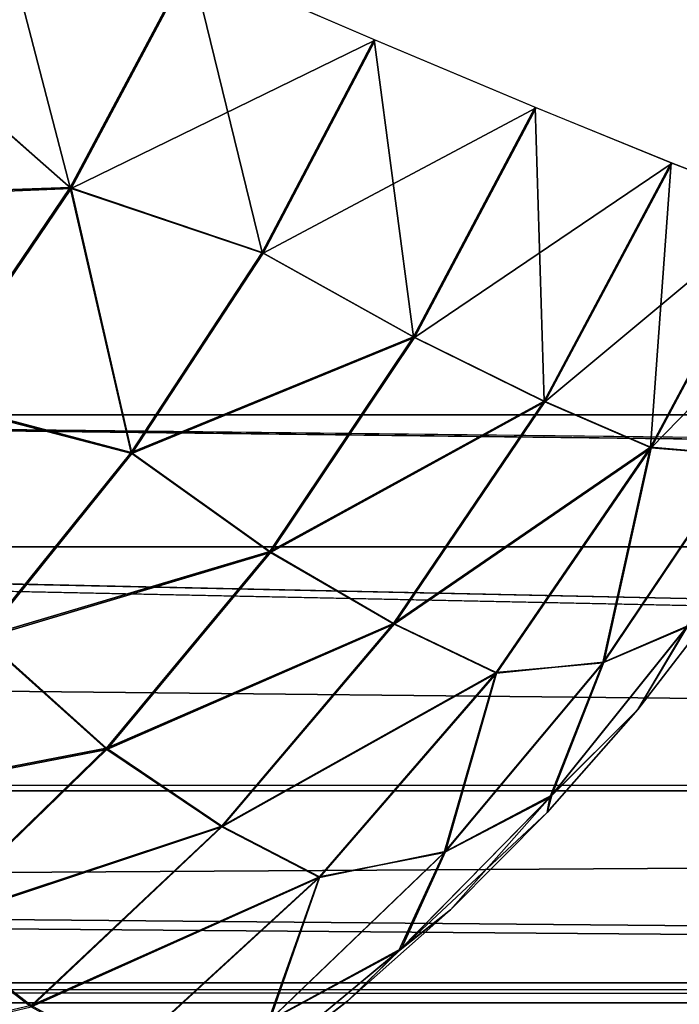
# Model space of a CAD drawing. Header units: millimetres. Extents: x -125 to 125, y -4 to 54.
# Tile 58 of 256: x -107.297 to -106.691, y -1.542 to -0.637. Entities that reach past the tile are written whole.
import ezdxf

# ---------------------------------------------------------------- set-up
doc = ezdxf.new("R2010")
doc.units = ezdxf.units.MM
doc.header["$LTSCALE"] = 65.185185
for name, color, linetype in [('10', 7, 'CONTINUOUS'), ('106', 7, 'CONTINUOUS'), ('113', 7, 'CONTINUOUS'), ('116', 7, 'CONTINUOUS'), ('169', 7, 'CONTINUOUS'), ('171', 7, 'CONTINUOUS'), ('173', 7, 'CONTINUOUS'), ('175', 7, 'CONTINUOUS'), ('18', 7, 'CONTINUOUS'), ('22', 7, 'CONTINUOUS'), ('24', 7, 'CONTINUOUS'), ('70', 7, 'CONTINUOUS'), ('77', 7, 'CONTINUOUS'), ('8', 7, 'CONTINUOUS'), ('80', 7, 'CONTINUOUS')]:
    doc.layers.add(name, color=color, linetype=linetype)

msp = doc.modelspace()

# ---------------------------------------------------------------- linework, layer by layer
at = {"layer": '10', "color": 7, "linetype": 'Continuous'}
for points in [[(123.90095, 0, -124.9), (-123.83451, -1.52181, -124.83356), (-123.90095, 0, -124.9), (123.90095, 0, -124.9)], [(123.83451, -1.52181, -124.83356), (-123.83451, -1.52181, -124.83356), (123.90095, 0, -124.9), (123.83451, -1.52181, -124.83356)]]:
    msp.add_3dface(points, dxfattribs=at)
at = {"layer": '106', "color": 7, "linetype": 'Continuous'}
for points in [[(-106.65269, -1.17086, -75.61401), (-106.72966, -1.27066, -74.38599), (-106.72966, -1.27066, -75.61401), (-106.65269, -1.17086, -75.61401)], [(-106.65269, -1.17086, -74.38599), (-106.72966, -1.27066, -74.38599), (-106.65269, -1.17086, -75.61401), (-106.65269, -1.17086, -74.38599)], [(-106.72966, -1.27066, -75.61401), (-106.81276, -1.36541, -74.38599), (-106.81276, -1.36541, -75.61401), (-106.72966, -1.27066, -75.61401)], [(-106.72966, -1.27066, -74.38599), (-106.81276, -1.36541, -74.38599), (-106.72966, -1.27066, -75.61401), (-106.72966, -1.27066, -74.38599)], [(-106.81276, -1.36541, -75.61401), (-106.90166, -1.45475, -74.38599), (-106.90166, -1.45475, -75.61401), (-106.81276, -1.36541, -75.61401)], [(-106.81276, -1.36541, -74.38599), (-106.90166, -1.45475, -74.38599), (-106.81276, -1.36541, -75.61401), (-106.81276, -1.36541, -74.38599)], [(-106.90166, -1.45475, -74.38599), (-106.99601, -1.5383, -74.38599), (-106.90166, -1.45475, -75.61401), (-106.90166, -1.45475, -74.38599)], [(-106.90166, -1.45475, -75.61401), (-106.99601, -1.5383, -74.38599), (-106.99601, -1.5383, -75.61401), (-106.90166, -1.45475, -75.61401)], [(-106.99601, -1.5383, -74.38599), (-107.09543, -1.61575, -74.38599), (-106.99601, -1.5383, -75.61401), (-106.99601, -1.5383, -74.38599)], [(-106.99601, -1.5383, -75.61401), (-107.09543, -1.61575, -74.38599), (-107.09543, -1.61575, -75.61401), (-106.99601, -1.5383, -75.61401)]]:
    msp.add_3dface(points, dxfattribs=at)
at = {"layer": '113', "color": 7, "linetype": 'Continuous'}
for points in [[(-107.40577, -0.65398, -77.29277), (-107.32665, -0.50079, -77.30264), (-107.25108, -0.79084, -77.13976), (-107.40577, -0.65398, -77.29277)], [(-107.32665, -0.50079, -77.30264), (-107.14026, -0.58255, -77.1551), (-107.25108, -0.79084, -77.13976), (-107.32665, -0.50079, -77.30264)], [(-107.25108, -0.79084, -77.13976), (-107.14026, -0.58255, -77.1551), (-107.07457, -0.85063, -76.96955), (-107.25108, -0.79084, -77.13976)], [(-107.14026, -0.58255, -77.1551), (-106.97179, -0.65511, -76.98321), (-107.07457, -0.85063, -76.96955), (-107.14026, -0.58255, -77.1551)], [(-107.49666, -0.79964, -77.27416), (-107.40577, -0.65398, -77.29277), (-107.25108, -0.79084, -77.13976), (-107.49666, -0.79964, -77.27416)], [(-107.07457, -0.85063, -76.96955), (-106.97179, -0.65511, -76.98321), (-106.93563, -0.9283, -76.77446), (-107.07457, -0.85063, -76.96955)], [(-106.97179, -0.65511, -76.98321), (-106.82389, -0.71732, -76.78969), (-106.93563, -0.9283, -76.77446), (-106.97179, -0.65511, -76.98321)], [(-106.93563, -0.9283, -76.77446), (-106.82389, -0.71732, -76.78969), (-106.81556, -0.98739, -76.56144), (-106.93563, -0.9283, -76.77446)], [(-106.82389, -0.71732, -76.78969), (-106.6989, -0.7682, -76.5776), (-106.81556, -0.98739, -76.56144), (-106.82389, -0.71732, -76.78969)], [(-106.81556, -0.98739, -76.56144), (-106.6989, -0.7682, -76.5776), (-106.7179, -1.02974, -76.33355), (-106.81556, -0.98739, -76.56144)], [(-106.6989, -0.7682, -76.5776), (-106.5988, -0.80693, -76.35028), (-106.7179, -1.02974, -76.33355), (-106.6989, -0.7682, -76.5776)], [(-107.38247, -0.98496, -77.10893), (-107.49666, -0.79964, -77.27416), (-107.25108, -0.79084, -77.13976), (-107.38247, -0.98496, -77.10893)], [(-107.38247, -0.98496, -77.10893), (-107.25108, -0.79084, -77.13976), (-107.19496, -1.03438, -76.9427), (-107.38247, -0.98496, -77.10893)], [(-107.19496, -1.03438, -76.9427), (-107.25108, -0.79084, -77.13976), (-107.07457, -0.85063, -76.96955), (-107.19496, -1.03438, -76.9427)], [(-106.7179, -1.02974, -76.33355), (-106.5988, -0.80693, -76.35028), (-106.6335, -1.03708, -76.09647), (-106.7179, -1.02974, -76.33355)], [(-107.19496, -1.03438, -76.9427), (-107.07457, -0.85063, -76.96955), (-106.93563, -0.9283, -76.77446), (-107.19496, -1.03438, -76.9427)], [(-107.0675, -1.12558, -76.74409), (-107.19496, -1.03438, -76.9427), (-106.93563, -0.9283, -76.77446), (-107.0675, -1.12558, -76.74409)], [(-107.0675, -1.12558, -76.74409), (-106.93563, -0.9283, -76.77446), (-106.81556, -0.98739, -76.56144), (-107.0675, -1.12558, -76.74409)], [(-107.33141, -1.20404, -76.90302), (-107.38247, -0.98496, -77.10893), (-107.19496, -1.03438, -76.9427), (-107.33141, -1.20404, -76.90302)], [(-106.95392, -1.19163, -76.52892), (-107.0675, -1.12558, -76.74409), (-106.81556, -0.98739, -76.56144), (-106.95392, -1.19163, -76.52892)], [(-106.95392, -1.19163, -76.52892), (-106.81556, -0.98739, -76.56144), (-106.7179, -1.02974, -76.33355), (-106.95392, -1.19163, -76.52892)], [(-106.85975, -1.23671, -76.29962), (-106.95392, -1.19163, -76.52892), (-106.7179, -1.02974, -76.33355), (-106.85975, -1.23671, -76.29962)], [(-106.85975, -1.23671, -76.29962), (-106.7179, -1.02974, -76.33355), (-106.76161, -1.22772, -76.06672), (-106.85975, -1.23671, -76.29962)], [(-106.76161, -1.22772, -76.06672), (-106.7179, -1.02974, -76.33355), (-106.6335, -1.03708, -76.09647), (-106.76161, -1.22772, -76.06672)], [(-107.33141, -1.20404, -76.90302), (-107.19496, -1.03438, -76.9427), (-107.0675, -1.12558, -76.74409), (-107.33141, -1.20404, -76.90302)], [(-106.76161, -1.22772, -76.06672), (-106.6335, -1.03708, -76.09647), (-106.68475, -1.19515, -75.82721), (-106.76161, -1.22772, -76.06672)], [(-107.2176, -1.30632, -76.69903), (-107.33141, -1.20404, -76.90302), (-107.0675, -1.12558, -76.74409), (-107.2176, -1.30632, -76.69903)], [(-107.2176, -1.30632, -76.69903), (-107.0675, -1.12558, -76.74409), (-106.95392, -1.19163, -76.52892), (-107.2176, -1.30632, -76.69903)], [(-106.65269, -1.17086, -75.61401), (-106.72966, -1.27066, -75.61401), (-106.68475, -1.19515, -75.82721), (-106.65269, -1.17086, -75.61401)], [(-107.11184, -1.37774, -76.48054), (-107.2176, -1.30632, -76.69903), (-106.95392, -1.19163, -76.52892), (-107.11184, -1.37774, -76.48054)], [(-107.11184, -1.37774, -76.48054), (-106.95392, -1.19163, -76.52892), (-106.85975, -1.23671, -76.29962), (-107.11184, -1.37774, -76.48054)], [(-106.81045, -1.35144, -75.79065), (-106.76161, -1.22772, -76.06672), (-106.68475, -1.19515, -75.82721), (-106.81045, -1.35144, -75.79065)], [(-106.72966, -1.27066, -75.61401), (-106.81045, -1.35144, -75.79065), (-106.68475, -1.19515, -75.82721), (-106.72966, -1.27066, -75.61401)], [(-107.4822, -1.35746, -76.851), (-107.33141, -1.20404, -76.90302), (-107.2176, -1.30632, -76.69903), (-107.4822, -1.35746, -76.851)], [(-106.90759, -1.40201, -76.02254), (-106.76161, -1.22772, -76.06672), (-106.81045, -1.35144, -75.79065), (-106.90759, -1.40201, -76.02254)], [(-106.90759, -1.40201, -76.02254), (-106.85975, -1.23671, -76.29962), (-106.76161, -1.22772, -76.06672), (-106.90759, -1.40201, -76.02254)], [(-107.02201, -1.42439, -76.24907), (-107.11184, -1.37774, -76.48054), (-106.85975, -1.23671, -76.29962), (-107.02201, -1.42439, -76.24907)], [(-107.02201, -1.42439, -76.24907), (-106.85975, -1.23671, -76.29962), (-106.90759, -1.40201, -76.02254), (-107.02201, -1.42439, -76.24907)], [(-106.72966, -1.27066, -75.61401), (-106.81276, -1.36541, -75.61401), (-106.81045, -1.35144, -75.79065), (-106.72966, -1.27066, -75.61401)], [(-107.38379, -1.46792, -76.63991), (-107.4822, -1.35746, -76.851), (-107.2176, -1.30632, -76.69903), (-107.38379, -1.46792, -76.63991)], [(-107.38379, -1.46792, -76.63991), (-107.2176, -1.30632, -76.69903), (-107.11184, -1.37774, -76.48054), (-107.38379, -1.46792, -76.63991)], [(-106.94935, -1.49277, -75.74274), (-106.90759, -1.40201, -76.02254), (-106.81045, -1.35144, -75.79065), (-106.94935, -1.49277, -75.74274)], [(-106.90166, -1.45475, -75.61401), (-106.94935, -1.49277, -75.74274), (-106.81045, -1.35144, -75.79065), (-106.90166, -1.45475, -75.61401)], [(-106.81276, -1.36541, -75.61401), (-106.90166, -1.45475, -75.61401), (-106.81045, -1.35144, -75.79065), (-106.81276, -1.36541, -75.61401)], [(-107.28685, -1.54284, -76.41706), (-107.38379, -1.46792, -76.63991), (-107.11184, -1.37774, -76.48054), (-107.28685, -1.54284, -76.41706)], [(-107.28685, -1.54284, -76.41706), (-107.11184, -1.37774, -76.48054), (-107.02201, -1.42439, -76.24907), (-107.28685, -1.54284, -76.41706)], [(-107.06927, -1.55737, -75.96458), (-106.90759, -1.40201, -76.02254), (-106.94935, -1.49277, -75.74274), (-107.06927, -1.55737, -75.96458)], [(-107.06927, -1.55737, -75.96458), (-107.02201, -1.42439, -76.24907), (-106.90759, -1.40201, -76.02254), (-107.06927, -1.55737, -75.96458)], [(-107.20198, -1.58967, -76.18272), (-107.28685, -1.54284, -76.41706), (-107.02201, -1.42439, -76.24907), (-107.20198, -1.58967, -76.18272)], [(-107.20198, -1.58967, -76.18272), (-107.02201, -1.42439, -76.24907), (-107.06927, -1.55737, -75.96458), (-107.20198, -1.58967, -76.18272)], [(-106.90166, -1.45475, -75.61401), (-106.99601, -1.5383, -75.61401), (-106.94935, -1.49277, -75.74274), (-106.90166, -1.45475, -75.61401)], [(-107.56367, -1.60808, -76.56759), (-107.38379, -1.46792, -76.63991), (-107.28685, -1.54284, -76.41706), (-107.56367, -1.60808, -76.56759)], [(-107.0997, -1.61734, -75.68407), (-107.06927, -1.55737, -75.96458), (-106.94935, -1.49277, -75.74274), (-107.0997, -1.61734, -75.68407)], [(-106.99601, -1.5383, -75.61401), (-107.0997, -1.61734, -75.68407), (-106.94935, -1.49277, -75.74274), (-106.99601, -1.5383, -75.61401)], [(-106.99601, -1.5383, -75.61401), (-107.09543, -1.61575, -75.61401), (-107.0997, -1.61734, -75.68407), (-106.99601, -1.5383, -75.61401)]]:
    msp.add_3dface(points, dxfattribs=at)
at = {"layer": '116', "color": 7, "linetype": 'Continuous'}
for points in [[(-107.13902, -0.58309, -72.84602), (-107.32529, -0.50139, -72.6983), (-107.4049, -0.65546, -72.70825), (-107.13902, -0.58309, -72.84602)], [(-107.25021, -0.792, -72.86142), (-107.13902, -0.58309, -72.84602), (-107.4049, -0.65546, -72.70825), (-107.25021, -0.792, -72.86142)], [(-106.97068, -0.65558, -73.01807), (-107.13902, -0.58309, -72.84602), (-107.25021, -0.792, -72.86142), (-106.97068, -0.65558, -73.01807)], [(-107.49642, -0.80191, -72.72704), (-107.25021, -0.792, -72.86142), (-107.4049, -0.65546, -72.70825), (-107.49642, -0.80191, -72.72704)], [(-107.07368, -0.85146, -73.03177), (-106.97068, -0.65558, -73.01807), (-107.25021, -0.792, -72.86142), (-107.07368, -0.85146, -73.03177)], [(-106.82293, -0.71772, -73.21173), (-106.97068, -0.65558, -73.01807), (-107.07368, -0.85146, -73.03177), (-106.82293, -0.71772, -73.21173)], [(-106.93484, -0.92898, -73.22699), (-106.82293, -0.71772, -73.21173), (-107.07368, -0.85146, -73.03177), (-106.93484, -0.92898, -73.22699)], [(-106.69811, -0.76851, -73.42394), (-106.82293, -0.71772, -73.21173), (-106.93484, -0.92898, -73.22699), (-106.69811, -0.76851, -73.42394)], [(-106.81491, -0.98793, -73.44013), (-106.69811, -0.76851, -73.42394), (-106.93484, -0.92898, -73.22699), (-106.81491, -0.98793, -73.44013)], [(-106.59819, -0.80716, -73.65136), (-106.69811, -0.76851, -73.42394), (-106.81491, -0.98793, -73.44013), (-106.59819, -0.80716, -73.65136)], [(-107.38208, -0.98665, -72.89242), (-107.25021, -0.792, -72.86142), (-107.49642, -0.80191, -72.72704), (-107.38208, -0.98665, -72.89242)], [(-107.38208, -0.98665, -72.89242), (-107.19433, -1.03553, -73.0587), (-107.25021, -0.792, -72.86142), (-107.38208, -0.98665, -72.89242)], [(-107.19433, -1.03553, -73.0587), (-107.07368, -0.85146, -73.03177), (-107.25021, -0.792, -72.86142), (-107.19433, -1.03553, -73.0587)], [(-106.7174, -1.03015, -73.66811), (-106.59819, -0.80716, -73.65136), (-106.81491, -0.98793, -73.44013), (-106.7174, -1.03015, -73.66811)], [(-106.52475, -0.83306, -73.89037), (-106.59819, -0.80716, -73.65136), (-106.7174, -1.03015, -73.66811), (-106.52475, -0.83306, -73.89037)], [(-106.63284, -1.03681, -73.90519), (-106.52475, -0.83306, -73.89037), (-106.7174, -1.03015, -73.66811), (-106.63284, -1.03681, -73.90519)], [(-107.19433, -1.03553, -73.0587), (-106.93484, -0.92898, -73.22699), (-107.07368, -0.85146, -73.03177), (-107.19433, -1.03553, -73.0587)], [(-107.06693, -1.1265, -73.25743), (-106.93484, -0.92898, -73.22699), (-107.19433, -1.03553, -73.0587), (-107.06693, -1.1265, -73.25743)], [(-107.06693, -1.1265, -73.25743), (-106.81491, -0.98793, -73.44013), (-106.93484, -0.92898, -73.22699), (-107.06693, -1.1265, -73.25743)], [(-107.33111, -1.20545, -73.09851), (-107.19433, -1.03553, -73.0587), (-107.38208, -0.98665, -72.89242), (-107.33111, -1.20545, -73.09851)], [(-106.95345, -1.19235, -73.47271), (-106.81491, -0.98793, -73.44013), (-107.06693, -1.1265, -73.25743), (-106.95345, -1.19235, -73.47271)], [(-106.95345, -1.19235, -73.47271), (-106.7174, -1.03015, -73.66811), (-106.81491, -0.98793, -73.44013), (-106.95345, -1.19235, -73.47271)], [(-106.85941, -1.23726, -73.70209), (-106.7174, -1.03015, -73.66811), (-106.95345, -1.19235, -73.47271), (-106.85941, -1.23726, -73.70209)], [(-106.85941, -1.23726, -73.70209), (-106.76064, -1.2271, -73.93483), (-106.7174, -1.03015, -73.66811), (-106.85941, -1.23726, -73.70209)], [(-106.76064, -1.2271, -73.93483), (-106.63284, -1.03681, -73.90519), (-106.7174, -1.03015, -73.66811), (-106.76064, -1.2271, -73.93483)], [(-107.33111, -1.20545, -73.09851), (-107.06693, -1.1265, -73.25743), (-107.19433, -1.03553, -73.0587), (-107.33111, -1.20545, -73.09851)], [(-106.76064, -1.2271, -73.93483), (-106.68351, -1.19376, -74.17428), (-106.63284, -1.03681, -73.90519), (-106.76064, -1.2271, -73.93483)], [(-107.2173, -1.30743, -73.30261), (-107.06693, -1.1265, -73.25743), (-107.33111, -1.20545, -73.09851), (-107.2173, -1.30743, -73.30261)], [(-107.2173, -1.30743, -73.30261), (-106.95345, -1.19235, -73.47271), (-107.06693, -1.1265, -73.25743), (-107.2173, -1.30743, -73.30261)], [(-106.72966, -1.27066, -74.38599), (-106.65269, -1.17086, -74.38599), (-106.68351, -1.19376, -74.17428), (-106.72966, -1.27066, -74.38599)], [(-107.11158, -1.37861, -73.52118), (-106.95345, -1.19235, -73.47271), (-107.2173, -1.30743, -73.30261), (-107.11158, -1.37861, -73.52118)], [(-107.11158, -1.37861, -73.52118), (-106.85941, -1.23726, -73.70209), (-106.95345, -1.19235, -73.47271), (-107.11158, -1.37861, -73.52118)], [(-106.80852, -1.34951, -74.21056), (-106.68351, -1.19376, -74.17428), (-106.76064, -1.2271, -73.93483), (-106.80852, -1.34951, -74.21056)], [(-106.80852, -1.34951, -74.21056), (-106.72966, -1.27066, -74.38599), (-106.68351, -1.19376, -74.17428), (-106.80852, -1.34951, -74.21056)], [(-107.48226, -1.35904, -73.1507), (-107.2173, -1.30743, -73.30261), (-107.33111, -1.20545, -73.09851), (-107.48226, -1.35904, -73.1507)], [(-106.90624, -1.40111, -73.97886), (-106.76064, -1.2271, -73.93483), (-106.85941, -1.23726, -73.70209), (-106.90624, -1.40111, -73.97886)], [(-106.90624, -1.40111, -73.97886), (-106.80852, -1.34951, -74.21056), (-106.76064, -1.2271, -73.93483), (-106.90624, -1.40111, -73.97886)], [(-107.02185, -1.42504, -73.75273), (-106.85941, -1.23726, -73.70209), (-107.11158, -1.37861, -73.52118), (-107.02185, -1.42504, -73.75273)], [(-107.02185, -1.42504, -73.75273), (-106.90624, -1.40111, -73.97886), (-106.85941, -1.23726, -73.70209), (-107.02185, -1.42504, -73.75273)], [(-106.81276, -1.36541, -74.38599), (-106.72966, -1.27066, -74.38599), (-106.80852, -1.34951, -74.21056), (-106.81276, -1.36541, -74.38599)], [(-107.38379, -1.46917, -73.36187), (-107.2173, -1.30743, -73.30261), (-107.48226, -1.35904, -73.1507), (-107.38379, -1.46917, -73.36187)], [(-107.38379, -1.46917, -73.36187), (-107.11158, -1.37861, -73.52118), (-107.2173, -1.30743, -73.30261), (-107.38379, -1.46917, -73.36187)], [(-106.94665, -1.49045, -74.25812), (-106.80852, -1.34951, -74.21056), (-106.90624, -1.40111, -73.97886), (-106.94665, -1.49045, -74.25812)], [(-106.94665, -1.49045, -74.25812), (-106.81276, -1.36541, -74.38599), (-106.80852, -1.34951, -74.21056), (-106.94665, -1.49045, -74.25812)], [(-106.90166, -1.45475, -74.38599), (-106.81276, -1.36541, -74.38599), (-106.94665, -1.49045, -74.25812), (-106.90166, -1.45475, -74.38599)], [(-107.28684, -1.5438, -73.58478), (-107.11158, -1.37861, -73.52118), (-107.38379, -1.46917, -73.36187), (-107.28684, -1.5438, -73.58478)], [(-107.28684, -1.5438, -73.58478), (-107.02185, -1.42504, -73.75273), (-107.11158, -1.37861, -73.52118), (-107.28684, -1.5438, -73.58478)], [(-107.0675, -1.55627, -74.03663), (-106.90624, -1.40111, -73.97886), (-107.02185, -1.42504, -73.75273), (-107.0675, -1.55627, -74.03663)], [(-107.0675, -1.55627, -74.03663), (-106.94665, -1.49045, -74.25812), (-106.90624, -1.40111, -73.97886), (-107.0675, -1.55627, -74.03663)], [(-107.20202, -1.59037, -73.81919), (-107.02185, -1.42504, -73.75273), (-107.28684, -1.5438, -73.58478), (-107.20202, -1.59037, -73.81919)], [(-107.20202, -1.59037, -73.81919), (-107.0675, -1.55627, -74.03663), (-107.02185, -1.42504, -73.75273), (-107.20202, -1.59037, -73.81919)], [(-106.99601, -1.5383, -74.38599), (-106.90166, -1.45475, -74.38599), (-106.94665, -1.49045, -74.25812), (-106.99601, -1.5383, -74.38599)], [(-107.56399, -1.60938, -73.43437), (-107.28684, -1.5438, -73.58478), (-107.38379, -1.46917, -73.36187), (-107.56399, -1.60938, -73.43437)], [(-107.09616, -1.61478, -74.31635), (-106.94665, -1.49045, -74.25812), (-107.0675, -1.55627, -74.03663), (-107.09616, -1.61478, -74.31635)], [(-107.09616, -1.61478, -74.31635), (-106.99601, -1.5383, -74.38599), (-106.94665, -1.49045, -74.25812), (-107.09616, -1.61478, -74.31635)], [(-107.09543, -1.61575, -74.38599), (-106.99601, -1.5383, -74.38599), (-107.09616, -1.61478, -74.31635), (-107.09543, -1.61575, -74.38599)]]:
    msp.add_3dface(points, dxfattribs=at)
at = {"layer": '169', "color": 7, "linetype": 'Continuous'}
for points in [[(-108.88273, -1.12132, 120.67202), (-108.51167, -1, 120.54762), (-97.6819, -1.12132, 120.58372), (-108.88273, -1.12132, 120.67202)], [(-108.51167, -1, 120.54762), (-97.08961, -1, 120.45799), (-97.6819, -1.12132, 120.58372), (-108.51167, -1, 120.54762)]]:
    msp.add_3dface(points, dxfattribs=at)
at = {"layer": '171', "color": 7, "linetype": 'Continuous'}
for points in [[(-98.48796, -1.12132, -120.58975), (-108.51167, -1, -120.54762), (-109.27197, -1.12132, -120.67526), (-98.48796, -1.12132, -120.58975)], [(-97.08961, -1, -120.45799), (-108.51167, -1, -120.54762), (-98.48796, -1.12132, -120.58975), (-97.08961, -1, -120.45799)]]:
    msp.add_3dface(points, dxfattribs=at)
at = {"layer": '173', "color": 7, "linetype": 'Continuous'}
for points in [[(-98.50569, -1.34549, -120.84075), (-120.05609, -1.12132, -120.76964), (-120.37218, -1.33224, -121.0069), (-98.50569, -1.34549, -120.84075)], [(-109.27197, -1.12132, -120.67526), (-120.05609, -1.12132, -120.76964), (-98.50569, -1.34549, -120.84075), (-109.27197, -1.12132, -120.67526)], [(-98.48796, -1.12132, -120.58975), (-109.27197, -1.12132, -120.67526), (-98.50569, -1.34549, -120.84075), (-98.48796, -1.12132, -120.58975)], [(-120.39449, -1.34552, -121.02365), (-98.50569, -1.34549, -120.84075), (-120.37218, -1.33224, -121.0069), (-120.39449, -1.34552, -121.02365)], [(-120.71445, -1.5165, -121.26387), (-98.80921, -1.54035, -121.1177), (-120.39449, -1.34552, -121.02365), (-120.71445, -1.5165, -121.26387)], [(-120.39449, -1.34552, -121.02365), (-98.80921, -1.54035, -121.1177), (-98.50569, -1.34549, -120.84075), (-120.39449, -1.34552, -121.02365)], [(-120.76455, -1.54021, -121.30146), (-98.80921, -1.54035, -121.1177), (-120.71445, -1.5165, -121.26387), (-120.76455, -1.54021, -121.30146)], [(-121.08707, -1.67558, -121.54354), (-99.13469, -1.7032, -121.41493), (-120.76455, -1.54021, -121.30146), (-121.08707, -1.67558, -121.54354)], [(-120.76455, -1.54021, -121.30146), (-99.13469, -1.7032, -121.41493), (-98.80921, -1.54035, -121.1177), (-120.76455, -1.54021, -121.30146)]]:
    msp.add_3dface(points, dxfattribs=at)
at = {"layer": '175', "color": 7, "linetype": 'Continuous'}
for points in [[(-108.88273, -1.12132, 120.67202), (-98.50569, -1.34549, 120.84075), (-120.39449, -1.34552, 121.02365), (-108.88273, -1.12132, 120.67202)], [(-108.88273, -1.12132, 120.67202), (-97.6819, -1.12132, 120.58372), (-98.50569, -1.34549, 120.84075), (-108.88273, -1.12132, 120.67202)], [(-120.39449, -1.34552, 121.02365), (-98.80921, -1.54035, 121.1177), (-120.43141, -1.36711, 121.05138), (-120.39449, -1.34552, 121.02365)], [(-98.50569, -1.34549, 120.84075), (-98.80921, -1.54035, 121.1177), (-120.39449, -1.34552, 121.02365), (-98.50569, -1.34549, 120.84075)], [(-120.43141, -1.36711, 121.05138), (-98.80921, -1.54035, 121.1177), (-120.71445, -1.5165, 121.26387), (-120.43141, -1.36711, 121.05138)], [(-98.80921, -1.54035, 121.1177), (-120.76455, -1.54021, 121.30146), (-120.71445, -1.5165, 121.26387), (-98.80921, -1.54035, 121.1177)], [(-120.76455, -1.54021, 121.30146), (-99.13469, -1.7032, 121.41493), (-120.82039, -1.56575, 121.34337), (-120.76455, -1.54021, 121.30146)], [(-98.80921, -1.54035, 121.1177), (-99.13469, -1.7032, 121.41493), (-120.76455, -1.54021, 121.30146), (-98.80921, -1.54035, 121.1177)]]:
    msp.add_3dface(points, dxfattribs=at)
at = {"layer": '18', "color": 7, "linetype": 'Continuous'}
for points in [[(-123.83451, -1.52181, -124.83356), (123.83451, -1.61564, -124.82048), (-123.83451, -1.61564, -124.82048), (-123.83451, -1.52181, -124.83356)], [(-123.83451, -1.52181, -124.83356), (123.83451, -1.52181, -124.83356), (123.83451, -1.61564, -124.82048), (-123.83451, -1.52181, -124.83356)]]:
    msp.add_3dface(points, dxfattribs=at)
at = {"layer": '22', "color": 7, "linetype": 'Continuous'}
for points in [[(123.83451, -1.52181, 124.83356), (-123.83451, -1.61564, 124.82048), (123.83451, -1.61564, 124.82048), (123.83451, -1.52181, 124.83356)], [(123.83451, -1.52181, 124.83356), (-123.83451, -1.52181, 124.83356), (-123.83451, -1.61564, 124.82048), (123.83451, -1.52181, 124.83356)]]:
    msp.add_3dface(points, dxfattribs=at)
at = {"layer": '24', "color": 7, "linetype": 'Continuous'}
for points in [[(-120.6472, -1, 119.93365), (-120.54762, -1, 108.51167), (120.6472, -1, 119.93365), (-120.6472, -1, 119.93365)], [(-120.64004, -1, 120.06306), (-120.6472, -1, 119.93365), (-17.13362, -1, 120.10946), (-120.64004, -1, 120.06306)], [(120.64004, -1, 120.06307), (-120.6472, -1, 119.93365), (120.6472, -1, 119.93365), (120.64004, -1, 120.06307)], [(120.64004, -1, 120.06307), (5.71121, -1, 120.0995), (-120.6472, -1, 119.93365), (120.64004, -1, 120.06307)], [(-120.54762, -1, -108.51167), (-120.6472, -1, -119.93365), (120.54762, -1, -108.51167), (-120.54762, -1, -108.51167)], [(5.71121, -1, 120.0995), (-5.71121, -1, 120.0995), (-120.6472, -1, 119.93365), (5.71121, -1, 120.0995)], [(-5.71121, -1, 120.0995), (-17.13362, -1, 120.10946), (-120.6472, -1, 119.93365), (-5.71121, -1, 120.0995)], [(120.6472, -1, -119.93365), (-120.6472, -1, -119.93365), (-120.64004, -1, -120.06307), (120.6472, -1, -119.93365)], [(120.54762, -1, -108.51167), (-120.6472, -1, -119.93365), (120.6472, -1, -119.93365), (120.54762, -1, -108.51167)], [(-28.55602, -1, 120.12937), (-120.64004, -1, 120.06306), (-17.13362, -1, 120.10946), (-28.55602, -1, 120.12937)], [(-120.6185, -1, 120.17438), (-120.64004, -1, 120.06306), (-39.97838, -1, 120.15925), (-120.6185, -1, 120.17438)], [(-39.97838, -1, 120.15925), (-120.64004, -1, 120.06306), (-28.55602, -1, 120.12937), (-39.97838, -1, 120.15925)], [(-17.13362, -1, -120.10946), (-120.64004, -1, -120.06307), (-28.55602, -1, -120.12937), (-17.13362, -1, -120.10946)], [(-120.6185, -1, -120.17438), (-28.55602, -1, -120.12937), (-120.64004, -1, -120.06307), (-120.6185, -1, -120.17438)], [(-120.64004, -1, -120.06307), (-5.71121, -1, -120.0995), (120.6472, -1, -119.93365), (-120.64004, -1, -120.06307)], [(-5.71121, -1, -120.0995), (-120.64004, -1, -120.06307), (-17.13362, -1, -120.10946), (-5.71121, -1, -120.0995)], [(-120.58514, -1, 120.27077), (-120.6185, -1, 120.17438), (-62.82301, -1, 120.24887), (-120.58514, -1, 120.27077)], [(-51.40072, -1, 120.19908), (-120.6185, -1, 120.17438), (-39.97838, -1, 120.15925), (-51.40072, -1, 120.19908)], [(-62.82301, -1, 120.24887), (-120.6185, -1, 120.17438), (-51.40072, -1, 120.19908), (-62.82301, -1, 120.24887)], [(-120.58514, -1, -120.27077), (-51.40072, -1, -120.19908), (-120.6185, -1, -120.17438), (-120.58514, -1, -120.27077)], [(-51.40072, -1, -120.19908), (-39.97838, -1, -120.15925), (-120.6185, -1, -120.17438), (-51.40072, -1, -120.19908)], [(-39.97838, -1, -120.15925), (-28.55602, -1, -120.12937), (-120.6185, -1, -120.17438), (-39.97838, -1, -120.15925)], [(-120.54163, -1, 120.3542), (-120.58514, -1, 120.27077), (-74.24528, -1, 120.30862), (-120.54163, -1, 120.3542)], [(-74.24528, -1, 120.30862), (-120.58514, -1, 120.27077), (-62.82301, -1, 120.24887), (-74.24528, -1, 120.30862)], [(-120.54164, -1, -120.3542), (-74.24528, -1, -120.30862), (-120.58514, -1, -120.27077), (-120.54164, -1, -120.3542)], [(-74.24528, -1, -120.30862), (-62.82301, -1, -120.24887), (-120.58514, -1, -120.27077), (-74.24528, -1, -120.30862)], [(-62.82301, -1, -120.24887), (-51.40072, -1, -120.19908), (-120.58514, -1, -120.27077), (-62.82301, -1, -120.24887)], [(-120.54762, -1, 108.51167), (-120.45799, -1, 97.08961), (120.54762, -1, 108.51167), (-120.54762, -1, 108.51167)], [(120.6472, -1, 119.93365), (-120.54762, -1, 108.51167), (120.54762, -1, 108.51167), (120.6472, -1, 119.93365)], [(120.45799, -1, -97.08961), (-120.54762, -1, -108.51167), (120.54762, -1, -108.51167), (120.45799, -1, -97.08961)], [(-120.45799, -1, -97.08961), (-120.54762, -1, -108.51167), (120.45799, -1, -97.08961), (-120.45799, -1, -97.08961)], [(-120.48871, -1, -120.42647), (-85.66749, -1, -120.37833), (-120.54164, -1, -120.3542), (-120.48871, -1, -120.42647)], [(-85.66749, -1, -120.37833), (-74.24528, -1, -120.30862), (-120.54164, -1, -120.3542), (-85.66749, -1, -120.37833)], [(-120.48871, -1, 120.42647), (-120.54163, -1, 120.3542), (-85.66749, -1, 120.37833), (-120.48871, -1, 120.42647)], [(-85.66749, -1, 120.37833), (-120.54163, -1, 120.3542), (-74.24528, -1, 120.30862), (-85.66749, -1, 120.37833)], [(-97.08961, -1, 120.45799), (-120.48871, -1, 120.42647), (-85.66749, -1, 120.37833), (-97.08961, -1, 120.45799)], [(-120.42647, -1, 120.48871), (-120.48871, -1, 120.42647), (-97.08961, -1, 120.45799), (-120.42647, -1, 120.48871)], [(-97.08961, -1, -120.45799), (-85.66749, -1, -120.37833), (-120.48871, -1, -120.42647), (-97.08961, -1, -120.45799)], [(-120.42647, -1, -120.48871), (-97.08961, -1, -120.45799), (-120.48871, -1, -120.42647), (-120.42647, -1, -120.48871)], [(120.54762, -1, 108.51167), (-120.45799, -1, 97.08961), (120.45799, -1, 97.08961), (120.54762, -1, 108.51167)], [(-120.45799, -1, 97.08961), (-120.37833, -1, 85.66749), (120.45799, -1, 97.08961), (-120.45799, -1, 97.08961)], [(120.37833, -1, -85.66749), (-120.45799, -1, -97.08961), (120.45799, -1, -97.08961), (120.37833, -1, -85.66749)], [(-120.37833, -1, -85.66749), (-120.45799, -1, -97.08961), (120.37833, -1, -85.66749), (-120.37833, -1, -85.66749)], [(-108.51167, -1, 120.54762), (-120.42647, -1, 120.48871), (-97.08961, -1, 120.45799), (-108.51167, -1, 120.54762)], [(-120.3542, -1, -120.54163), (-97.08961, -1, -120.45799), (-120.42647, -1, -120.48871), (-120.3542, -1, -120.54163)], [(120.45799, -1, 97.08961), (-120.37833, -1, 85.66749), (120.37833, -1, 85.66749), (120.45799, -1, 97.08961)], [(-120.37833, -1, 85.66749), (-120.30862, -1, 74.24528), (120.37833, -1, 85.66749), (-120.37833, -1, 85.66749)], [(120.30862, -1, -74.24528), (-120.37833, -1, -85.66749), (120.37833, -1, -85.66749), (120.30862, -1, -74.24528)], [(-120.30862, -1, -74.24528), (-120.37833, -1, -85.66749), (120.30862, -1, -74.24528), (-120.30862, -1, -74.24528)], [(-108.51167, -1, -120.54762), (-97.08961, -1, -120.45799), (-120.3542, -1, -120.54163), (-108.51167, -1, -120.54762)], [(120.24887, -1, -62.82301), (-120.30862, -1, -74.24528), (120.30862, -1, -74.24528), (120.24887, -1, -62.82301)], [(-120.24887, -1, -62.82301), (-120.30862, -1, -74.24528), (120.24887, -1, -62.82301), (-120.24887, -1, -62.82301)], [(120.37833, -1, 85.66749), (-120.30862, -1, 74.24528), (120.30862, -1, 74.24528), (120.37833, -1, 85.66749)], [(-120.30862, -1, 74.24528), (-120.24887, -1, 62.82301), (120.30862, -1, 74.24528), (-120.30862, -1, 74.24528)], [(120.19908, -1, -51.40072), (-120.24887, -1, -62.82301), (120.24887, -1, -62.82301), (120.19908, -1, -51.40072)], [(-120.19908, -1, -51.40072), (-120.24887, -1, -62.82301), (120.19908, -1, -51.40072), (-120.19908, -1, -51.40072)], [(120.30862, -1, 74.24528), (-120.24887, -1, 62.82301), (120.24887, -1, 62.82301), (120.30862, -1, 74.24528)], [(-120.24887, -1, 62.82301), (-120.19908, -1, 51.40072), (120.24887, -1, 62.82301), (-120.24887, -1, 62.82301)], [(120.15925, -1, -39.97838), (-120.19908, -1, -51.40072), (120.19908, -1, -51.40072), (120.15925, -1, -39.97838)], [(-120.15925, -1, -39.97838), (-120.19908, -1, -51.40072), (120.15925, -1, -39.97838), (-120.15925, -1, -39.97838)], [(120.24887, -1, 62.82301), (-120.19908, -1, 51.40072), (120.19908, -1, 51.40072), (120.24887, -1, 62.82301)], [(-120.19908, -1, 51.40072), (-120.15925, -1, 39.97838), (120.19908, -1, 51.40072), (-120.19908, -1, 51.40072)], [(-120.12937, -1, -28.55602), (-120.15925, -1, -39.97838), (120.12937, -1, -28.55602), (-120.12937, -1, -28.55602)], [(120.12937, -1, -28.55602), (-120.15925, -1, -39.97838), (120.15925, -1, -39.97838), (120.12937, -1, -28.55602)], [(120.19908, -1, 51.40072), (-120.15925, -1, 39.97838), (120.15925, -1, 39.97838), (120.19908, -1, 51.40072)], [(-120.15925, -1, 39.97838), (-120.12937, -1, 28.55602), (120.15925, -1, 39.97838), (-120.15925, -1, 39.97838)], [(120.10946, -1, -17.13362), (-120.12937, -1, -28.55602), (120.12937, -1, -28.55602), (120.10946, -1, -17.13362)], [(-120.10946, -1, -17.13362), (-120.12937, -1, -28.55602), (120.10946, -1, -17.13362), (-120.10946, -1, -17.13362)], [(120.15925, -1, 39.97838), (-120.12937, -1, 28.55602), (120.12937, -1, 28.55602), (120.15925, -1, 39.97838)], [(-120.12937, -1, 28.55602), (-120.10946, -1, 17.13362), (120.12937, -1, 28.55602), (-120.12937, -1, 28.55602)], [(120.0995, -1, -5.71121), (-120.10946, -1, -17.13362), (120.10946, -1, -17.13362), (120.0995, -1, -5.71121)], [(-120.0995, -1, -5.71121), (-120.10946, -1, -17.13362), (120.0995, -1, -5.71121), (-120.0995, -1, -5.71121)], [(120.12937, -1, 28.55602), (-120.10946, -1, 17.13362), (120.10946, -1, 17.13362), (120.12937, -1, 28.55602)], [(-120.10946, -1, 17.13362), (-120.0995, -1, 5.71121), (120.10946, -1, 17.13362), (-120.10946, -1, 17.13362)], [(-120.0995, -1, 5.71121), (-120.0995, -1, -5.71121), (120.0995, -1, 5.71121), (-120.0995, -1, 5.71121)], [(120.0995, -1, 5.71121), (-120.0995, -1, -5.71121), (120.0995, -1, -5.71121), (120.0995, -1, 5.71121)], [(120.10946, -1, 17.13362), (-120.0995, -1, 5.71121), (120.0995, -1, 5.71121), (120.10946, -1, 17.13362)]]:
    msp.add_3dface(points, dxfattribs=at)
at = {"layer": '70', "color": 7, "linetype": 'Continuous'}
for points in [[(-106.65269, -1.17086, 75.61401), (-106.72966, -1.27066, 75.61401), (-106.65269, -1.17086, 74.38599), (-106.65269, -1.17086, 75.61401)], [(-106.65269, -1.17086, 74.38599), (-106.72966, -1.27066, 75.61401), (-106.72966, -1.27066, 74.38599), (-106.65269, -1.17086, 74.38599)], [(-106.72966, -1.27066, 75.61401), (-106.81276, -1.36541, 75.61401), (-106.72966, -1.27066, 74.38599), (-106.72966, -1.27066, 75.61401)], [(-106.72966, -1.27066, 74.38599), (-106.81276, -1.36541, 75.61401), (-106.81276, -1.36541, 74.38599), (-106.72966, -1.27066, 74.38599)], [(-106.81276, -1.36541, 75.61401), (-106.90166, -1.45475, 75.61401), (-106.81276, -1.36541, 74.38599), (-106.81276, -1.36541, 75.61401)], [(-106.81276, -1.36541, 74.38599), (-106.90166, -1.45475, 75.61401), (-106.90166, -1.45475, 74.38599), (-106.81276, -1.36541, 74.38599)], [(-106.90166, -1.45475, 74.38599), (-106.99601, -1.5383, 75.61401), (-106.99601, -1.5383, 74.38599), (-106.90166, -1.45475, 74.38599)], [(-106.90166, -1.45475, 75.61401), (-106.99601, -1.5383, 75.61401), (-106.90166, -1.45475, 74.38599), (-106.90166, -1.45475, 75.61401)], [(-106.99601, -1.5383, 75.61401), (-107.09543, -1.61575, 75.61401), (-106.99601, -1.5383, 74.38599), (-106.99601, -1.5383, 75.61401)], [(-106.99601, -1.5383, 74.38599), (-107.09543, -1.61575, 75.61401), (-107.09543, -1.61575, 74.38599), (-106.99601, -1.5383, 74.38599)]]:
    msp.add_3dface(points, dxfattribs=at)
at = {"layer": '77', "color": 7, "linetype": 'Continuous'}
for points in [[(-107.32529, -0.50139, 77.3017), (-107.4049, -0.65546, 77.29175), (-107.13902, -0.58309, 77.15398), (-107.32529, -0.50139, 77.3017)], [(-107.13902, -0.58309, 77.15398), (-107.4049, -0.65546, 77.29175), (-107.25021, -0.792, 77.13858), (-107.13902, -0.58309, 77.15398)], [(-107.13902, -0.58309, 77.15398), (-107.25021, -0.792, 77.13858), (-106.97068, -0.65558, 76.98193), (-107.13902, -0.58309, 77.15398)], [(-107.4049, -0.65546, 77.29175), (-107.49642, -0.80191, 77.27296), (-107.25021, -0.792, 77.13858), (-107.4049, -0.65546, 77.29175)], [(-106.97068, -0.65558, 76.98193), (-107.25021, -0.792, 77.13858), (-107.07368, -0.85146, 76.96823), (-106.97068, -0.65558, 76.98193)], [(-106.97068, -0.65558, 76.98193), (-107.07368, -0.85146, 76.96823), (-106.82293, -0.71772, 76.78827), (-106.97068, -0.65558, 76.98193)], [(-106.82293, -0.71772, 76.78827), (-107.07368, -0.85146, 76.96823), (-106.93484, -0.92898, 76.77301), (-106.82293, -0.71772, 76.78827)], [(-106.82293, -0.71772, 76.78827), (-106.93484, -0.92898, 76.77301), (-106.69811, -0.76851, 76.57606), (-106.82293, -0.71772, 76.78827)], [(-106.69811, -0.76851, 76.57606), (-106.93484, -0.92898, 76.77301), (-106.81491, -0.98793, 76.55987), (-106.69811, -0.76851, 76.57606)], [(-106.69811, -0.76851, 76.57606), (-106.81491, -0.98793, 76.55987), (-106.59819, -0.80716, 76.34864), (-106.69811, -0.76851, 76.57606)], [(-107.25021, -0.792, 77.13858), (-107.49642, -0.80191, 77.27296), (-107.38208, -0.98665, 77.10758), (-107.25021, -0.792, 77.13858)], [(-107.25021, -0.792, 77.13858), (-107.38208, -0.98665, 77.10758), (-107.19433, -1.03553, 76.9413), (-107.25021, -0.792, 77.13858)], [(-107.07368, -0.85146, 76.96823), (-107.25021, -0.792, 77.13858), (-107.19433, -1.03553, 76.9413), (-107.07368, -0.85146, 76.96823)], [(-106.59819, -0.80716, 76.34864), (-106.81491, -0.98793, 76.55987), (-106.7174, -1.03015, 76.33189), (-106.59819, -0.80716, 76.34864)], [(-106.59819, -0.80716, 76.34864), (-106.7174, -1.03015, 76.33189), (-106.52475, -0.83306, 76.10963), (-106.59819, -0.80716, 76.34864)], [(-106.52475, -0.83306, 76.10963), (-106.7174, -1.03015, 76.33189), (-106.63284, -1.03681, 76.09481), (-106.52475, -0.83306, 76.10963)], [(-107.07368, -0.85146, 76.96823), (-107.19433, -1.03553, 76.9413), (-106.93484, -0.92898, 76.77301), (-107.07368, -0.85146, 76.96823)], [(-106.93484, -0.92898, 76.77301), (-107.19433, -1.03553, 76.9413), (-107.06693, -1.1265, 76.74257), (-106.93484, -0.92898, 76.77301)], [(-106.93484, -0.92898, 76.77301), (-107.06693, -1.1265, 76.74257), (-106.81491, -0.98793, 76.55987), (-106.93484, -0.92898, 76.77301)], [(-107.19433, -1.03553, 76.9413), (-107.38208, -0.98665, 77.10758), (-107.33111, -1.20545, 76.90149), (-107.19433, -1.03553, 76.9413)], [(-106.81491, -0.98793, 76.55987), (-107.06693, -1.1265, 76.74257), (-106.95345, -1.19235, 76.52729), (-106.81491, -0.98793, 76.55987)], [(-106.81491, -0.98793, 76.55987), (-106.95345, -1.19235, 76.52729), (-106.7174, -1.03015, 76.33189), (-106.81491, -0.98793, 76.55987)], [(-106.7174, -1.03015, 76.33189), (-106.95345, -1.19235, 76.52729), (-106.85941, -1.23726, 76.29791), (-106.7174, -1.03015, 76.33189)], [(-106.7174, -1.03015, 76.33189), (-106.85941, -1.23726, 76.29791), (-106.76064, -1.2271, 76.06517), (-106.7174, -1.03015, 76.33189)], [(-106.63284, -1.03681, 76.09481), (-106.7174, -1.03015, 76.33189), (-106.76064, -1.2271, 76.06517), (-106.63284, -1.03681, 76.09481)], [(-107.19433, -1.03553, 76.9413), (-107.33111, -1.20545, 76.90149), (-107.06693, -1.1265, 76.74257), (-107.19433, -1.03553, 76.9413)], [(-106.63284, -1.03681, 76.09481), (-106.76064, -1.2271, 76.06517), (-106.68351, -1.19376, 75.82572), (-106.63284, -1.03681, 76.09481)], [(-107.06693, -1.1265, 76.74257), (-107.33111, -1.20545, 76.90149), (-107.2173, -1.30743, 76.69739), (-107.06693, -1.1265, 76.74257)], [(-107.06693, -1.1265, 76.74257), (-107.2173, -1.30743, 76.69739), (-106.95345, -1.19235, 76.52729), (-107.06693, -1.1265, 76.74257)], [(-106.72966, -1.27066, 75.61401), (-106.65269, -1.17086, 75.61401), (-106.68351, -1.19376, 75.82572), (-106.72966, -1.27066, 75.61401)], [(-106.95345, -1.19235, 76.52729), (-107.2173, -1.30743, 76.69739), (-107.11158, -1.37861, 76.47882), (-106.95345, -1.19235, 76.52729)], [(-106.95345, -1.19235, 76.52729), (-107.11158, -1.37861, 76.47882), (-106.85941, -1.23726, 76.29791), (-106.95345, -1.19235, 76.52729)], [(-106.68351, -1.19376, 75.82572), (-106.76064, -1.2271, 76.06517), (-106.80852, -1.34951, 75.78944), (-106.68351, -1.19376, 75.82572)], [(-106.72966, -1.27066, 75.61401), (-106.68351, -1.19376, 75.82572), (-106.80852, -1.34951, 75.78944), (-106.72966, -1.27066, 75.61401)], [(-107.33111, -1.20545, 76.90149), (-107.48226, -1.35904, 76.8493), (-107.2173, -1.30743, 76.69739), (-107.33111, -1.20545, 76.90149)], [(-106.76064, -1.2271, 76.06517), (-106.90624, -1.40111, 76.02114), (-106.80852, -1.34951, 75.78944), (-106.76064, -1.2271, 76.06517)], [(-106.76064, -1.2271, 76.06517), (-106.85941, -1.23726, 76.29791), (-106.90624, -1.40111, 76.02114), (-106.76064, -1.2271, 76.06517)], [(-106.85941, -1.23726, 76.29791), (-107.11158, -1.37861, 76.47882), (-107.02185, -1.42504, 76.24727), (-106.85941, -1.23726, 76.29791)], [(-106.85941, -1.23726, 76.29791), (-107.02185, -1.42504, 76.24727), (-106.90624, -1.40111, 76.02114), (-106.85941, -1.23726, 76.29791)], [(-106.81276, -1.36541, 75.61401), (-106.72966, -1.27066, 75.61401), (-106.80852, -1.34951, 75.78944), (-106.81276, -1.36541, 75.61401)], [(-107.2173, -1.30743, 76.69739), (-107.48226, -1.35904, 76.8493), (-107.38379, -1.46917, 76.63813), (-107.2173, -1.30743, 76.69739)], [(-107.2173, -1.30743, 76.69739), (-107.38379, -1.46917, 76.63813), (-107.11158, -1.37861, 76.47882), (-107.2173, -1.30743, 76.69739)], [(-106.80852, -1.34951, 75.78944), (-106.90624, -1.40111, 76.02114), (-106.94665, -1.49045, 75.74188), (-106.80852, -1.34951, 75.78944)], [(-106.81276, -1.36541, 75.61401), (-106.80852, -1.34951, 75.78944), (-106.94665, -1.49045, 75.74188), (-106.81276, -1.36541, 75.61401)], [(-106.90166, -1.45475, 75.61401), (-106.81276, -1.36541, 75.61401), (-106.94665, -1.49045, 75.74188), (-106.90166, -1.45475, 75.61401)], [(-107.11158, -1.37861, 76.47882), (-107.38379, -1.46917, 76.63813), (-107.28684, -1.5438, 76.41522), (-107.11158, -1.37861, 76.47882)], [(-107.11158, -1.37861, 76.47882), (-107.28684, -1.5438, 76.41522), (-107.02185, -1.42504, 76.24727), (-107.11158, -1.37861, 76.47882)], [(-106.90624, -1.40111, 76.02114), (-107.0675, -1.55627, 75.96337), (-106.94665, -1.49045, 75.74188), (-106.90624, -1.40111, 76.02114)], [(-106.90624, -1.40111, 76.02114), (-107.02185, -1.42504, 76.24727), (-107.0675, -1.55627, 75.96337), (-106.90624, -1.40111, 76.02114)], [(-107.02185, -1.42504, 76.24727), (-107.28684, -1.5438, 76.41522), (-107.20202, -1.59037, 76.18081), (-107.02185, -1.42504, 76.24727)], [(-107.02185, -1.42504, 76.24727), (-107.20202, -1.59037, 76.18081), (-107.0675, -1.55627, 75.96337), (-107.02185, -1.42504, 76.24727)], [(-106.99601, -1.5383, 75.61401), (-106.90166, -1.45475, 75.61401), (-106.94665, -1.49045, 75.74188), (-106.99601, -1.5383, 75.61401)], [(-107.38379, -1.46917, 76.63813), (-107.56399, -1.60938, 76.56563), (-107.28684, -1.5438, 76.41522), (-107.38379, -1.46917, 76.63813)], [(-106.94665, -1.49045, 75.74188), (-107.0675, -1.55627, 75.96337), (-107.09616, -1.61478, 75.68365), (-106.94665, -1.49045, 75.74188)], [(-106.99601, -1.5383, 75.61401), (-106.94665, -1.49045, 75.74188), (-107.09616, -1.61478, 75.68365), (-106.99601, -1.5383, 75.61401)], [(-107.09543, -1.61575, 75.61401), (-106.99601, -1.5383, 75.61401), (-107.09616, -1.61478, 75.68365), (-107.09543, -1.61575, 75.61401)]]:
    msp.add_3dface(points, dxfattribs=at)
at = {"layer": '8', "color": 7, "linetype": 'Continuous'}
for points in [[(-123.83451, -1.52181, 124.83356), (123.83451, -1.52181, 124.83356), (-123.90095, 0, 124.9), (-123.83451, -1.52181, 124.83356)], [(-123.90095, 0, 124.9), (123.83451, -1.52181, 124.83356), (123.90095, 0, 124.9), (-123.90095, 0, 124.9)]]:
    msp.add_3dface(points, dxfattribs=at)
at = {"layer": '80', "color": 7, "linetype": 'Continuous'}
for points in [[(-107.32665, -0.50079, 72.69736), (-107.25108, -0.79084, 72.86024), (-107.40577, -0.65398, 72.70723), (-107.32665, -0.50079, 72.69736)], [(-107.14026, -0.58255, 72.8449), (-107.25108, -0.79084, 72.86024), (-107.32665, -0.50079, 72.69736), (-107.14026, -0.58255, 72.8449)], [(-107.14026, -0.58255, 72.8449), (-107.07457, -0.85063, 73.03045), (-107.25108, -0.79084, 72.86024), (-107.14026, -0.58255, 72.8449)], [(-106.97179, -0.65511, 73.01679), (-107.07457, -0.85063, 73.03045), (-107.14026, -0.58255, 72.8449), (-106.97179, -0.65511, 73.01679)], [(-107.40577, -0.65398, 72.70723), (-107.25108, -0.79084, 72.86024), (-107.49666, -0.79964, 72.72584), (-107.40577, -0.65398, 72.70723)], [(-106.97179, -0.65511, 73.01679), (-106.93563, -0.9283, 73.22554), (-107.07457, -0.85063, 73.03045), (-106.97179, -0.65511, 73.01679)], [(-106.82389, -0.71732, 73.21031), (-106.93563, -0.9283, 73.22554), (-106.97179, -0.65511, 73.01679), (-106.82389, -0.71732, 73.21031)], [(-106.82389, -0.71732, 73.21031), (-106.81556, -0.98739, 73.43856), (-106.93563, -0.9283, 73.22554), (-106.82389, -0.71732, 73.21031)], [(-106.6989, -0.7682, 73.4224), (-106.81556, -0.98739, 73.43856), (-106.82389, -0.71732, 73.21031), (-106.6989, -0.7682, 73.4224)], [(-106.6989, -0.7682, 73.4224), (-106.7179, -1.02974, 73.66645), (-106.81556, -0.98739, 73.43856), (-106.6989, -0.7682, 73.4224)], [(-106.5988, -0.80693, 73.64972), (-106.7179, -1.02974, 73.66645), (-106.6989, -0.7682, 73.4224), (-106.5988, -0.80693, 73.64972)], [(-107.25108, -0.79084, 72.86024), (-107.38247, -0.98496, 72.89107), (-107.49666, -0.79964, 72.72584), (-107.25108, -0.79084, 72.86024)], [(-107.25108, -0.79084, 72.86024), (-107.19496, -1.03438, 73.0573), (-107.38247, -0.98496, 72.89107), (-107.25108, -0.79084, 72.86024)], [(-107.07457, -0.85063, 73.03045), (-107.19496, -1.03438, 73.0573), (-107.25108, -0.79084, 72.86024), (-107.07457, -0.85063, 73.03045)], [(-106.5988, -0.80693, 73.64972), (-106.6335, -1.03708, 73.90353), (-106.7179, -1.02974, 73.66645), (-106.5988, -0.80693, 73.64972)], [(-107.07457, -0.85063, 73.03045), (-106.93563, -0.9283, 73.22554), (-107.19496, -1.03438, 73.0573), (-107.07457, -0.85063, 73.03045)], [(-106.93563, -0.9283, 73.22554), (-107.0675, -1.12558, 73.25591), (-107.19496, -1.03438, 73.0573), (-106.93563, -0.9283, 73.22554)], [(-106.93563, -0.9283, 73.22554), (-106.81556, -0.98739, 73.43856), (-107.0675, -1.12558, 73.25591), (-106.93563, -0.9283, 73.22554)], [(-107.19496, -1.03438, 73.0573), (-107.33141, -1.20404, 73.09698), (-107.38247, -0.98496, 72.89107), (-107.19496, -1.03438, 73.0573)], [(-106.81556, -0.98739, 73.43856), (-106.95392, -1.19163, 73.47108), (-107.0675, -1.12558, 73.25591), (-106.81556, -0.98739, 73.43856)], [(-106.81556, -0.98739, 73.43856), (-106.7179, -1.02974, 73.66645), (-106.95392, -1.19163, 73.47108), (-106.81556, -0.98739, 73.43856)], [(-106.7179, -1.02974, 73.66645), (-106.85975, -1.23671, 73.70038), (-106.95392, -1.19163, 73.47108), (-106.7179, -1.02974, 73.66645)], [(-106.7179, -1.02974, 73.66645), (-106.76161, -1.22772, 73.93328), (-106.85975, -1.23671, 73.70038), (-106.7179, -1.02974, 73.66645)], [(-106.6335, -1.03708, 73.90353), (-106.76161, -1.22772, 73.93328), (-106.7179, -1.02974, 73.66645), (-106.6335, -1.03708, 73.90353)], [(-107.19496, -1.03438, 73.0573), (-107.0675, -1.12558, 73.25591), (-107.33141, -1.20404, 73.09698), (-107.19496, -1.03438, 73.0573)], [(-106.6335, -1.03708, 73.90353), (-106.68475, -1.19515, 74.17279), (-106.76161, -1.22772, 73.93328), (-106.6335, -1.03708, 73.90353)], [(-107.0675, -1.12558, 73.25591), (-107.2176, -1.30632, 73.30097), (-107.33141, -1.20404, 73.09698), (-107.0675, -1.12558, 73.25591)], [(-107.0675, -1.12558, 73.25591), (-106.95392, -1.19163, 73.47108), (-107.2176, -1.30632, 73.30097), (-107.0675, -1.12558, 73.25591)], [(-106.65269, -1.17086, 74.38599), (-106.72966, -1.27066, 74.38599), (-106.68475, -1.19515, 74.17279), (-106.65269, -1.17086, 74.38599)], [(-106.95392, -1.19163, 73.47108), (-107.11184, -1.37774, 73.51946), (-107.2176, -1.30632, 73.30097), (-106.95392, -1.19163, 73.47108)], [(-106.95392, -1.19163, 73.47108), (-106.85975, -1.23671, 73.70038), (-107.11184, -1.37774, 73.51946), (-106.95392, -1.19163, 73.47108)], [(-106.68475, -1.19515, 74.17279), (-106.81045, -1.35144, 74.20935), (-106.76161, -1.22772, 73.93328), (-106.68475, -1.19515, 74.17279)], [(-106.68475, -1.19515, 74.17279), (-106.72966, -1.27066, 74.38599), (-106.81045, -1.35144, 74.20935), (-106.68475, -1.19515, 74.17279)], [(-107.33141, -1.20404, 73.09698), (-107.2176, -1.30632, 73.30097), (-107.4822, -1.35746, 73.149), (-107.33141, -1.20404, 73.09698)], [(-106.76161, -1.22772, 73.93328), (-106.81045, -1.35144, 74.20935), (-106.90759, -1.40201, 73.97746), (-106.76161, -1.22772, 73.93328)], [(-106.76161, -1.22772, 73.93328), (-106.90759, -1.40201, 73.97746), (-106.85975, -1.23671, 73.70038), (-106.76161, -1.22772, 73.93328)], [(-106.85975, -1.23671, 73.70038), (-107.02201, -1.42439, 73.75093), (-107.11184, -1.37774, 73.51946), (-106.85975, -1.23671, 73.70038)], [(-106.85975, -1.23671, 73.70038), (-106.90759, -1.40201, 73.97746), (-107.02201, -1.42439, 73.75093), (-106.85975, -1.23671, 73.70038)], [(-106.72966, -1.27066, 74.38599), (-106.81276, -1.36541, 74.38599), (-106.81045, -1.35144, 74.20935), (-106.72966, -1.27066, 74.38599)], [(-107.2176, -1.30632, 73.30097), (-107.38379, -1.46792, 73.36009), (-107.4822, -1.35746, 73.149), (-107.2176, -1.30632, 73.30097)], [(-107.2176, -1.30632, 73.30097), (-107.11184, -1.37774, 73.51946), (-107.38379, -1.46792, 73.36009), (-107.2176, -1.30632, 73.30097)], [(-106.81045, -1.35144, 74.20935), (-106.94935, -1.49277, 74.25726), (-106.90759, -1.40201, 73.97746), (-106.81045, -1.35144, 74.20935)], [(-106.81045, -1.35144, 74.20935), (-106.90166, -1.45475, 74.38599), (-106.94935, -1.49277, 74.25726), (-106.81045, -1.35144, 74.20935)], [(-106.81276, -1.36541, 74.38599), (-106.90166, -1.45475, 74.38599), (-106.81045, -1.35144, 74.20935), (-106.81276, -1.36541, 74.38599)], [(-107.11184, -1.37774, 73.51946), (-107.28685, -1.54284, 73.58294), (-107.38379, -1.46792, 73.36009), (-107.11184, -1.37774, 73.51946)], [(-107.11184, -1.37774, 73.51946), (-107.02201, -1.42439, 73.75093), (-107.28685, -1.54284, 73.58294), (-107.11184, -1.37774, 73.51946)], [(-106.90759, -1.40201, 73.97746), (-106.94935, -1.49277, 74.25726), (-107.06927, -1.55737, 74.03542), (-106.90759, -1.40201, 73.97746)], [(-106.90759, -1.40201, 73.97746), (-107.06927, -1.55737, 74.03542), (-107.02201, -1.42439, 73.75093), (-106.90759, -1.40201, 73.97746)], [(-107.02201, -1.42439, 73.75093), (-107.20198, -1.58967, 73.81728), (-107.28685, -1.54284, 73.58294), (-107.02201, -1.42439, 73.75093)], [(-107.02201, -1.42439, 73.75093), (-107.06927, -1.55737, 74.03542), (-107.20198, -1.58967, 73.81728), (-107.02201, -1.42439, 73.75093)], [(-106.90166, -1.45475, 74.38599), (-106.99601, -1.5383, 74.38599), (-106.94935, -1.49277, 74.25726), (-106.90166, -1.45475, 74.38599)], [(-107.38379, -1.46792, 73.36009), (-107.28685, -1.54284, 73.58294), (-107.56367, -1.60808, 73.43241), (-107.38379, -1.46792, 73.36009)], [(-106.94935, -1.49277, 74.25726), (-107.0997, -1.61734, 74.31593), (-107.06927, -1.55737, 74.03542), (-106.94935, -1.49277, 74.25726)], [(-106.94935, -1.49277, 74.25726), (-106.99601, -1.5383, 74.38599), (-107.0997, -1.61734, 74.31593), (-106.94935, -1.49277, 74.25726)], [(-106.99601, -1.5383, 74.38599), (-107.09543, -1.61575, 74.38599), (-107.0997, -1.61734, 74.31593), (-106.99601, -1.5383, 74.38599)]]:
    msp.add_3dface(points, dxfattribs=at)

doc.saveas('drawing.dxf')
